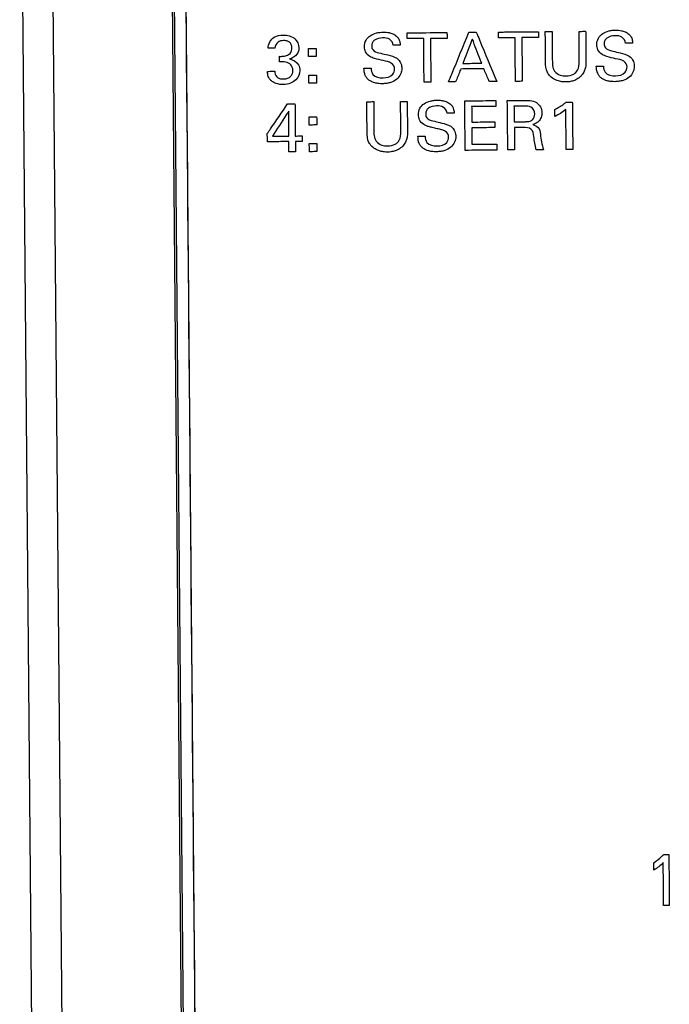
# Model space of a CAD drawing. Header units: inches. Extents: x 0 to 34, y 0 to 22.
# Tile 19 of 69: x 4.9 to 5.8, y 6.3 to 7.5. Entities that reach past the tile are written whole.
import ezdxf

# ---------------------------------------------------------------- set-up
doc = ezdxf.new("R2010")
doc.units = ezdxf.units.IN
doc.header["$LTSCALE"] = 1.87
doc.header["$MEASUREMENT"] = 0
doc.layers.get('0').update_dxf_attribs({"linetype": 'CONTINUOUS'})
doc.layers.add('DATUMCURVES', color=7, linetype='CONTINUOUS')

msp = doc.modelspace()

# ---------------------------------------------------------------- linework, layer by layer
at = {"color": 7, "linetype": 'CONTINUOUS'}
for p, q in [((4.9072, 7.9974), (4.933, 5.0395)), ((4.9472, 7.9978), (4.973, 5.0399)), ((5.1304, 5.0413), (5.1046, 7.9991)), ((5.133, 5.0413), (5.1072, 7.9992)), ((5.1222, 7.9974), (5.148, 5.0425))]:
    msp.add_line(p, q, dxfattribs=at)
at = {"layer": 'DATUMCURVES', "color": 40, "linetype": 'CONTINUOUS'}
for points, knots in [([(5.1222, 7.9974, 1.1302), (5.1235, 7.8435, 1.1302), (5.1321, 6.8586, 1.1302), (5.1407, 5.8736, 1.1302), (5.148, 5.0425, 1.1302)], [0, 0, 0, 0, 0.15625, 1, 1, 1, 1]), ([(5.2341, 7.5101, 1.1302), (5.2342, 7.5157, 1.1302), (5.24, 7.5259, 1.1302), (5.2501, 7.5273, 1.1302), (5.2541, 7.5274, 1.1302)], [0, 0, 0, 0, 0.578771, 1, 1, 1, 1]), ([(5.2541, 7.5274, 1.1302), (5.2595, 7.5274, 1.1302), (5.2702, 7.525, 1.1302), (5.2746, 7.5149, 1.1302), (5.2747, 7.5107, 1.1302)], [0, 0, 0, 0, 0.559112, 1, 1, 1, 1]), ([(5.3857, 7.4937, 1.1302), (5.3819, 7.4946, 1.1302), (5.3758, 7.4959, 1.1302), (5.3673, 7.499, 1.1302), (5.3621, 7.5047, 1.1302), (5.3605, 7.5127, 1.1302), (5.3623, 7.5209, 1.1302), (5.3686, 7.5272, 1.1302), (5.3753, 7.53, 1.1302), (5.3812, 7.5311, 1.1302), (5.3855, 7.5314, 1.1302), (5.3897, 7.5312, 1.1302), (5.3923, 7.5308, 1.1302), (5.3936, 7.5306, 1.1302)], [0, 0, 0, 0, 0.15303, 0.24435, 0.351114, 0.440398, 0.556082, 0.663273, 0.776729, 0.836221, 0.896453, 0.948229, 1, 1, 1, 1]), ([(5.3936, 7.5306, 1.1302), (5.3939, 7.5305, 1.1302), (5.396, 7.53, 1.1302), (5.3998, 7.5286, 1.1302), (5.4039, 7.5257, 1.1302), (5.4063, 7.5223, 1.1302), (5.4078, 7.5185, 1.1302), (5.4081, 7.5157, 1.1302), (5.4082, 7.514, 1.1302)], [0, 0, 0, 0, 0.041155, 0.265756, 0.499227, 0.653008, 0.786561, 1, 1, 1, 1]), ([(5.4171, 7.5303, 1.1302), (5.4198, 7.5304, 1.1302), (5.4374, 7.5305, 1.1302), (5.4549, 7.5307, 1.1302), (5.4697, 7.5308, 1.1302)], [0, 0, 0, 0, 0.15625, 1, 1, 1, 1]), ([(5.4171, 7.5227, 1.1302), (5.4171, 7.5231, 1.1302), (5.4171, 7.5256, 1.1302), (5.4171, 7.5282, 1.1302), (5.4171, 7.5303, 1.1302)], [0, 0, 0, 0, 0.15625, 1, 1, 1, 1]), ([(5.4697, 7.5308, 1.1302), (5.4697, 7.5304, 1.1302), (5.4697, 7.5278, 1.1302), (5.4698, 7.5253, 1.1302), (5.4698, 7.5231, 1.1302)], [0, 0, 0, 0, 0.15625, 1, 1, 1, 1]), ([(5.4717, 7.4656, 1.1302), (5.4731, 7.469, 1.1302), (5.4821, 7.4908, 1.1302), (5.491, 7.5127, 1.1302), (5.4986, 7.5311, 1.1302)], [0, 0, 0, 0, 0.15625, 1, 1, 1, 1]), ([(5.4986, 7.5311, 1.1302), (5.4991, 7.5311, 1.1302), (5.5023, 7.5311, 1.1302), (5.5055, 7.5311, 1.1302), (5.5083, 7.5311, 1.1302)], [0, 0, 0, 0, 0.15625, 1, 1, 1, 1]), ([(5.5083, 7.5311, 1.1302), (5.5097, 7.5278, 1.1302), (5.5186, 7.5061, 1.1302), (5.5276, 7.4845, 1.1302), (5.5352, 7.4662, 1.1302)], [0, 0, 0, 0, 0.15625, 1, 1, 1, 1]), ([(5.5374, 7.5314, 1.1302), (5.5401, 7.5314, 1.1302), (5.5577, 7.5316, 1.1302), (5.5752, 7.5317, 1.1302), (5.59, 7.5318, 1.1302)], [0, 0, 0, 0, 0.15625, 1, 1, 1, 1]), ([(5.5375, 7.5237, 1.1302), (5.5375, 7.5241, 1.1302), (5.5374, 7.5267, 1.1302), (5.5374, 7.5292, 1.1302), (5.5374, 7.5314, 1.1302)], [0, 0, 0, 0, 0.15625, 1, 1, 1, 1]), ([(5.59, 7.5318, 1.1302), (5.59, 7.5314, 1.1302), (5.5901, 7.5289, 1.1302), (5.5901, 7.5263, 1.1302), (5.5901, 7.5242, 1.1302)], [0, 0, 0, 0, 0.15625, 1, 1, 1, 1]), ([(5.5991, 7.5319, 1.1302), (5.5995, 7.5319, 1.1302), (5.6025, 7.532, 1.1302), (5.6055, 7.532, 1.1302), (5.6081, 7.532, 1.1302)], [0, 0, 0, 0, 0.15625, 1, 1, 1, 1]), ([(5.5994, 7.4922, 1.1302), (5.5994, 7.4943, 1.1302), (5.5993, 7.5075, 1.1302), (5.5992, 7.5208, 1.1302), (5.5991, 7.5319, 1.1302)], [0, 0, 0, 0, 0.15625, 1, 1, 1, 1]), ([(5.6081, 7.532, 1.1302), (5.6081, 7.5299, 1.1302), (5.6082, 7.5165, 1.1302), (5.6083, 7.503, 1.1302), (5.6084, 7.4917, 1.1302)], [0, 0, 0, 0, 0.15625, 1, 1, 1, 1]), ([(5.6435, 7.5323, 1.1302), (5.6439, 7.5323, 1.1302), (5.6468, 7.5323, 1.1302), (5.6498, 7.5324, 1.1302), (5.6522, 7.5324, 1.1302)], [0, 0, 0, 0, 0.15625, 1, 1, 1, 1]), ([(5.6438, 7.4923, 1.1302), (5.6438, 7.4944, 1.1302), (5.6437, 7.5077, 1.1302), (5.6436, 7.5211, 1.1302), (5.6435, 7.5323, 1.1302)], [0, 0, 0, 0, 0.15625, 1, 1, 1, 1]), ([(5.6522, 7.5324, 1.1302), (5.6523, 7.5303, 1.1302), (5.6524, 7.5169, 1.1302), (5.6525, 7.5035, 1.1302), (5.6526, 7.4922, 1.1302)], [0, 0, 0, 0, 0.15625, 1, 1, 1, 1]), ([(5.6916, 7.4963, 1.1302), (5.6878, 7.4972, 1.1302), (5.6818, 7.4985, 1.1302), (5.6733, 7.5016, 1.1302), (5.668, 7.5074, 1.1302), (5.6665, 7.5154, 1.1302), (5.6683, 7.5235, 1.1302), (5.6745, 7.5299, 1.1302), (5.6812, 7.5326, 1.1302), (5.6871, 7.5338, 1.1302), (5.6915, 7.5341, 1.1302), (5.6956, 7.5339, 1.1302), (5.6983, 7.5335, 1.1302), (5.6995, 7.5332, 1.1302)], [0, 0, 0, 0, 0.15303, 0.24435, 0.351114, 0.440398, 0.556082, 0.663273, 0.776729, 0.836221, 0.896453, 0.948229, 1, 1, 1, 1]), ([(5.7047, 7.5166, 1.1302), (5.7045, 7.5197, 1.1302), (5.7007, 7.5261, 1.1302), (5.6903, 7.5268, 1.1302), (5.6817, 7.5255, 1.1302), (5.6771, 7.5202, 1.1302), (5.6765, 7.5169, 1.1302), (5.6766, 7.515, 1.1302), (5.6766, 7.5146, 1.1302)], [0, 0, 0, 0, 0.234083, 0.469031, 0.746851, 0.857628, 0.971553, 1, 1, 1, 1]), ([(5.6995, 7.5332, 1.1302), (5.6999, 7.5332, 1.1302), (5.7019, 7.5327, 1.1302), (5.7057, 7.5313, 1.1302), (5.7098, 7.5284, 1.1302), (5.7122, 7.5249, 1.1302), (5.7137, 7.5212, 1.1302), (5.714, 7.5184, 1.1302), (5.7141, 7.5167, 1.1302)], [0, 0, 0, 0, 0.041154, 0.265753, 0.499222, 0.653002, 0.786556, 1, 1, 1, 1]), ([(5.2561, 7.5201, 1.1302), (5.2556, 7.5202, 1.1302), (5.2525, 7.5202, 1.1302), (5.2462, 7.5189, 1.1302), (5.2435, 7.5132, 1.1302), (5.2432, 7.5102, 1.1302)], [0, 0, 0, 0, 0.091432, 0.504471, 1, 1, 1, 1]), ([(5.249, 7.4994, 1.1302), (5.2507, 7.4993, 1.1302), (5.2543, 7.4994, 1.1302), (5.2597, 7.5006, 1.1302), (5.2637, 7.5035, 1.1302), (5.2654, 7.5071, 1.1302), (5.2657, 7.5108, 1.1302), (5.2651, 7.5148, 1.1302), (5.2625, 7.5182, 1.1302), (5.2592, 7.5197, 1.1302), (5.257, 7.52, 1.1302), (5.2561, 7.5201, 1.1302)], [0, 0, 0, 0, 0.138771, 0.287722, 0.432227, 0.509982, 0.60069, 0.722322, 0.824057, 0.927416, 1, 1, 1, 1]), ([(5.3988, 7.5139, 1.1302), (5.3986, 7.517, 1.1302), (5.3948, 7.5234, 1.1302), (5.3844, 7.5241, 1.1302), (5.3758, 7.5228, 1.1302), (5.3712, 7.5176, 1.1302), (5.3706, 7.5142, 1.1302), (5.3707, 7.5123, 1.1302), (5.3707, 7.5119, 1.1302)], [0, 0, 0, 0, 0.234077, 0.469019, 0.746848, 0.85763, 0.971554, 1, 1, 1, 1]), ([(5.3707, 7.5119, 1.1302), (5.3708, 7.511, 1.1302), (5.3713, 7.509, 1.1302), (5.3749, 7.505, 1.1302), (5.3794, 7.5042, 1.1302), (5.3825, 7.5035, 1.1302)], [0, 0, 0, 0, 0.169499, 0.388491, 1, 1, 1, 1]), ([(5.4082, 7.514, 1.1302), (5.4077, 7.514, 1.1302), (5.4046, 7.514, 1.1302), (5.4014, 7.5139, 1.1302), (5.3988, 7.5139, 1.1302)], [0, 0, 0, 0, 0.15625, 1, 1, 1, 1]), ([(5.439, 7.5229, 1.1302), (5.4378, 7.5228, 1.1302), (5.4306, 7.5228, 1.1302), (5.4233, 7.5227, 1.1302), (5.4171, 7.5227, 1.1302)], [0, 0, 0, 0, 0.15625, 1, 1, 1, 1]), ([(5.4395, 7.4653, 1.1302), (5.4395, 7.4683, 1.1302), (5.4393, 7.4875, 1.1302), (5.4391, 7.5067, 1.1302), (5.439, 7.5229, 1.1302)], [0, 0, 0, 0, 0.15625, 1, 1, 1, 1]), ([(5.4698, 7.5231, 1.1302), (5.4686, 7.5231, 1.1302), (5.4614, 7.523, 1.1302), (5.4541, 7.523, 1.1302), (5.4479, 7.5229, 1.1302)], [0, 0, 0, 0, 0.15625, 1, 1, 1, 1]), ([(5.4479, 7.5229, 1.1302), (5.4479, 7.5199, 1.1302), (5.4481, 7.5008, 1.1302), (5.4483, 7.4816, 1.1302), (5.4484, 7.4654, 1.1302)], [0, 0, 0, 0, 0.15625, 1, 1, 1, 1]), ([(5.5031, 7.5222, 1.1302), (5.5024, 7.5205, 1.1302), (5.4983, 7.5098, 1.1302), (5.4942, 7.4991, 1.1302), (5.4907, 7.4901, 1.1302)], [0, 0, 0, 0, 0.15625, 1, 1, 1, 1]), ([(5.5154, 7.4903, 1.1302), (5.5147, 7.492, 1.1302), (5.5106, 7.5026, 1.1302), (5.5065, 7.5132, 1.1302), (5.5031, 7.5222, 1.1302)], [0, 0, 0, 0, 0.15625, 1, 1, 1, 1]), ([(5.5593, 7.5239, 1.1302), (5.5582, 7.5239, 1.1302), (5.5509, 7.5238, 1.1302), (5.5436, 7.5238, 1.1302), (5.5375, 7.5237, 1.1302)], [0, 0, 0, 0, 0.15625, 1, 1, 1, 1]), ([(5.5598, 7.4664, 1.1302), (5.5598, 7.4694, 1.1302), (5.5596, 7.4886, 1.1302), (5.5595, 7.5077, 1.1302), (5.5593, 7.5239, 1.1302)], [0, 0, 0, 0, 0.15625, 1, 1, 1, 1]), ([(5.5901, 7.5242, 1.1302), (5.589, 7.5242, 1.1302), (5.5817, 7.5241, 1.1302), (5.5744, 7.524, 1.1302), (5.5683, 7.524, 1.1302)], [0, 0, 0, 0, 0.15625, 1, 1, 1, 1]), ([(5.5683, 7.524, 1.1302), (5.5683, 7.521, 1.1302), (5.5684, 7.5018, 1.1302), (5.5686, 7.4826, 1.1302), (5.5688, 7.4665, 1.1302)], [0, 0, 0, 0, 0.15625, 1, 1, 1, 1]), ([(5.6766, 7.5146, 1.1302), (5.6767, 7.5137, 1.1302), (5.6772, 7.5117, 1.1302), (5.6808, 7.5077, 1.1302), (5.6853, 7.5069, 1.1302), (5.6884, 7.5062, 1.1302)], [0, 0, 0, 0, 0.169507, 0.388494, 1, 1, 1, 1]), ([(5.7141, 7.5167, 1.1302), (5.7136, 7.5167, 1.1302), (5.7105, 7.5166, 1.1302), (5.7074, 7.5166, 1.1302), (5.7047, 7.5166, 1.1302)], [0, 0, 0, 0, 0.15625, 1, 1, 1, 1]), ([(5.2432, 7.5102, 1.1302), (5.2427, 7.5102, 1.1302), (5.2397, 7.5102, 1.1302), (5.2366, 7.5102, 1.1302), (5.2341, 7.5101, 1.1302)], [0, 0, 0, 0, 0.15625, 1, 1, 1, 1]), ([(5.249, 7.4921, 1.1302), (5.249, 7.4925, 1.1302), (5.249, 7.4949, 1.1302), (5.249, 7.4974, 1.1302), (5.249, 7.4994, 1.1302)], [0, 0, 0, 0, 0.15625, 1, 1, 1, 1]), ([(5.2747, 7.5107, 1.1302), (5.2747, 7.5077, 1.1302), (5.2728, 7.5006, 1.1302), (5.2661, 7.4967, 1.1302), (5.2624, 7.4959, 1.1302)], [0, 0, 0, 0, 0.432052, 1, 1, 1, 1]), ([(5.2873, 7.5098, 1.1302), (5.2879, 7.5098, 1.1302), (5.2912, 7.5098, 1.1302), (5.2945, 7.5099, 1.1302), (5.2974, 7.5099, 1.1302)], [0, 0, 0, 0, 0.15625, 1, 1, 1, 1]), ([(5.2874, 7.4991, 1.1302), (5.2874, 7.4997, 1.1302), (5.2874, 7.5032, 1.1302), (5.2874, 7.5068, 1.1302), (5.2873, 7.5098, 1.1302)], [0, 0, 0, 0, 0.15625, 1, 1, 1, 1]), ([(5.2974, 7.4992, 1.1302), (5.2969, 7.4992, 1.1302), (5.2936, 7.4992, 1.1302), (5.2902, 7.4992, 1.1302), (5.2874, 7.4991, 1.1302)], [0, 0, 0, 0, 0.15625, 1, 1, 1, 1]), ([(5.2974, 7.5099, 1.1302), (5.2974, 7.5093, 1.1302), (5.2974, 7.5058, 1.1302), (5.2974, 7.5022, 1.1302), (5.2974, 7.4992, 1.1302)], [0, 0, 0, 0, 0.15625, 1, 1, 1, 1]), ([(5.3825, 7.5035, 1.1302), (5.3856, 7.5027, 1.1302), (5.3927, 7.501, 1.1302), (5.4, 7.4991, 1.1302), (5.4036, 7.4968, 1.1302)], [0, 0, 0, 0, 0.433504, 1, 1, 1, 1]), ([(5.7095, 7.4995, 1.1302), (5.712, 7.4979, 1.1302), (5.7148, 7.4944, 1.1302), (5.716, 7.4895, 1.1302), (5.7162, 7.486, 1.1302), (5.7159, 7.4824, 1.1302), (5.7142, 7.4771, 1.1302), (5.7098, 7.4713, 1.1302), (5.7029, 7.4678, 1.1302), (5.6963, 7.4663, 1.1302), (5.691, 7.4659, 1.1302), (5.6856, 7.4661, 1.1302), (5.6799, 7.467, 1.1302), (5.6756, 7.4688, 1.1302), (5.6736, 7.4702, 1.1302)], [0, 0, 0, 0, 0.12833, 0.178928, 0.216725, 0.27749, 0.336012, 0.453047, 0.584697, 0.661039, 0.746347, 0.81181, 0.892672, 1, 1, 1, 1]), ([(5.6884, 7.5062, 1.1302), (5.6915, 7.5054, 1.1302), (5.6986, 7.5036, 1.1302), (5.706, 7.5018, 1.1302), (5.7095, 7.4995, 1.1302)], [0, 0, 0, 0, 0.433529, 1, 1, 1, 1]), ([(5.2668, 7.4808, 1.1302), (5.2668, 7.4836, 1.1302), (5.265, 7.4889, 1.1302), (5.2586, 7.4919, 1.1302), (5.2534, 7.4923, 1.1302), (5.2505, 7.4922, 1.1302), (5.249, 7.4921, 1.1302)], [0, 0, 0, 0, 0.338878, 0.636169, 0.820171, 1, 1, 1, 1]), ([(5.2624, 7.4959, 1.1302), (5.267, 7.4952, 1.1302), (5.2744, 7.4907, 1.1302), (5.2758, 7.4833, 1.1302), (5.2759, 7.4808, 1.1302)], [0, 0, 0, 0, 0.651122, 1, 1, 1, 1]), ([(5.4036, 7.4968, 1.1302), (5.406, 7.4952, 1.1302), (5.4089, 7.4917, 1.1302), (5.41, 7.4868, 1.1302), (5.4103, 7.4833, 1.1302), (5.4099, 7.4797, 1.1302), (5.4083, 7.4744, 1.1302), (5.4038, 7.4686, 1.1302), (5.397, 7.4651, 1.1302), (5.3903, 7.4636, 1.1302), (5.3851, 7.4632, 1.1302), (5.3797, 7.4635, 1.1302), (5.374, 7.4644, 1.1302), (5.3697, 7.4661, 1.1302), (5.3676, 7.4675, 1.1302)], [0, 0, 0, 0, 0.128329, 0.178926, 0.216723, 0.277487, 0.336002, 0.453007, 0.584648, 0.661016, 0.74638, 0.811822, 0.892636, 1, 1, 1, 1]), ([(5.4008, 7.4828, 1.1302), (5.4008, 7.4856, 1.1302), (5.3965, 7.4923, 1.1302), (5.3894, 7.4928, 1.1302), (5.3857, 7.4937, 1.1302)], [0, 0, 0, 0, 0.423638, 1, 1, 1, 1]), ([(5.4907, 7.4901, 1.1302), (5.492, 7.4901, 1.1302), (5.5002, 7.4902, 1.1302), (5.5084, 7.4902, 1.1302), (5.5154, 7.4903, 1.1302)], [0, 0, 0, 0, 0.15625, 1, 1, 1, 1]), ([(5.6033, 7.4758, 1.1302), (5.6028, 7.4766, 1.1302), (5.5998, 7.4814, 1.1302), (5.5994, 7.4875, 1.1302), (5.5994, 7.4922, 1.1302)], [0, 0, 0, 0, 0.164849, 1, 1, 1, 1]), ([(5.6526, 7.4922, 1.1302), (5.6526, 7.4897, 1.1302), (5.6524, 7.4854, 1.1302), (5.6505, 7.4795, 1.1302), (5.6474, 7.4743, 1.1302), (5.6425, 7.4698, 1.1302), (5.6366, 7.4671, 1.1302), (5.6312, 7.4659, 1.1302), (5.6271, 7.4656, 1.1302), (5.6238, 7.4657, 1.1302), (5.6199, 7.4661, 1.1302), (5.6123, 7.4678, 1.1302), (5.6061, 7.4719, 1.1302), (5.6033, 7.4758, 1.1302)], [0, 0, 0, 0, 0.111384, 0.186003, 0.271352, 0.376663, 0.471199, 0.554086, 0.618338, 0.655084, 0.696904, 0.790793, 1, 1, 1, 1]), ([(5.6084, 7.4917, 1.1302), (5.6085, 7.4901, 1.1302), (5.6086, 7.4861, 1.1302), (5.6099, 7.482, 1.1302), (5.6114, 7.4799, 1.1302)], [0, 0, 0, 0, 0.36919, 1, 1, 1, 1]), ([(5.6114, 7.4799, 1.1302), (5.6132, 7.4776, 1.1302), (5.6182, 7.4742, 1.1302), (5.6272, 7.4733, 1.1302), (5.6361, 7.4746, 1.1302), (5.6433, 7.4819, 1.1302), (5.6439, 7.4886, 1.1302), (5.6438, 7.4923, 1.1302)], [0, 0, 0, 0, 0.196095, 0.364434, 0.592268, 0.754431, 1, 1, 1, 1]), ([(5.6663, 7.4864, 1.1302), (5.6668, 7.4864, 1.1302), (5.67, 7.4864, 1.1302), (5.6731, 7.4864, 1.1302), (5.6757, 7.4865, 1.1302)], [0, 0, 0, 0, 0.15625, 1, 1, 1, 1]), ([(5.6703, 7.4732, 1.1302), (5.6694, 7.4743, 1.1302), (5.6669, 7.4783, 1.1302), (5.6664, 7.4831, 1.1302), (5.6663, 7.4864, 1.1302)], [0, 0, 0, 0, 0.303719, 1, 1, 1, 1]), ([(5.6757, 7.4865, 1.1302), (5.6759, 7.4836, 1.1302), (5.6774, 7.4753, 1.1302), (5.6868, 7.4736, 1.1302), (5.6916, 7.4737, 1.1302)], [0, 0, 0, 0, 0.373103, 1, 1, 1, 1]), ([(5.7067, 7.4855, 1.1302), (5.7067, 7.4883, 1.1302), (5.7024, 7.495, 1.1302), (5.6954, 7.4955, 1.1302), (5.6916, 7.4963, 1.1302)], [0, 0, 0, 0, 0.423638, 1, 1, 1, 1]), ([(5.6916, 7.4737, 1.1302), (5.6961, 7.4737, 1.1302), (5.7042, 7.4756, 1.1302), (5.7067, 7.483, 1.1302), (5.7067, 7.4855, 1.1302)], [0, 0, 0, 0, 0.643254, 1, 1, 1, 1]), ([(5.2759, 7.4808, 1.1302), (5.2759, 7.4763, 1.1302), (5.2726, 7.4688, 1.1302), (5.2635, 7.4632, 1.1302), (5.2543, 7.4617, 1.1302), (5.2463, 7.4628, 1.1302), (5.2405, 7.4654, 1.1302), (5.2364, 7.4689, 1.1302), (5.2337, 7.4739, 1.1302), (5.2334, 7.4779, 1.1302), (5.2333, 7.4796, 1.1302)], [0, 0, 0, 0, 0.219347, 0.348435, 0.504132, 0.660288, 0.734955, 0.808005, 0.918118, 1, 1, 1, 1]), ([(5.2333, 7.4796, 1.1302), (5.2338, 7.4796, 1.1302), (5.237, 7.4797, 1.1302), (5.2402, 7.4797, 1.1302), (5.2429, 7.4797, 1.1302)], [0, 0, 0, 0, 0.15625, 1, 1, 1, 1]), ([(5.2429, 7.4797, 1.1302), (5.2429, 7.4771, 1.1302), (5.2444, 7.4727, 1.1302), (5.2496, 7.4699, 1.1302), (5.2547, 7.4694, 1.1302), (5.2599, 7.4701, 1.1302), (5.2641, 7.4728, 1.1302), (5.2664, 7.4766, 1.1302), (5.2668, 7.4794, 1.1302), (5.2668, 7.4808, 1.1302)], [0, 0, 0, 0, 0.219634, 0.336273, 0.478686, 0.638538, 0.767623, 0.884902, 1, 1, 1, 1]), ([(5.2876, 7.4747, 1.1302), (5.2882, 7.4747, 1.1302), (5.2915, 7.4747, 1.1302), (5.2948, 7.4747, 1.1302), (5.2977, 7.4748, 1.1302)], [0, 0, 0, 0, 0.15625, 1, 1, 1, 1]), ([(5.2877, 7.464, 1.1302), (5.2877, 7.4646, 1.1302), (5.2877, 7.4681, 1.1302), (5.2877, 7.4717, 1.1302), (5.2876, 7.4747, 1.1302)], [0, 0, 0, 0, 0.15625, 1, 1, 1, 1]), ([(5.2977, 7.4748, 1.1302), (5.2977, 7.4742, 1.1302), (5.2977, 7.4707, 1.1302), (5.2977, 7.4671, 1.1302), (5.2978, 7.4641, 1.1302)], [0, 0, 0, 0, 0.15625, 1, 1, 1, 1]), ([(5.3604, 7.4837, 1.1302), (5.3609, 7.4837, 1.1302), (5.364, 7.4837, 1.1302), (5.3672, 7.4838, 1.1302), (5.3698, 7.4838, 1.1302)], [0, 0, 0, 0, 0.15625, 1, 1, 1, 1]), ([(5.3643, 7.4706, 1.1302), (5.3635, 7.4717, 1.1302), (5.361, 7.4757, 1.1302), (5.3605, 7.4805, 1.1302), (5.3604, 7.4837, 1.1302)], [0, 0, 0, 0, 0.303708, 1, 1, 1, 1]), ([(5.3698, 7.4838, 1.1302), (5.3699, 7.481, 1.1302), (5.3715, 7.4726, 1.1302), (5.3809, 7.471, 1.1302), (5.3856, 7.471, 1.1302)], [0, 0, 0, 0, 0.373103, 1, 1, 1, 1]), ([(5.3856, 7.471, 1.1302), (5.3901, 7.4711, 1.1302), (5.3983, 7.4729, 1.1302), (5.4008, 7.4803, 1.1302), (5.4008, 7.4828, 1.1302)], [0, 0, 0, 0, 0.643254, 1, 1, 1, 1]), ([(5.4879, 7.4827, 1.1302), (5.4875, 7.4819, 1.1302), (5.4853, 7.4762, 1.1302), (5.483, 7.4705, 1.1302), (5.481, 7.4657, 1.1302)], [0, 0, 0, 0, 0.15625, 1, 1, 1, 1]), ([(5.5182, 7.483, 1.1302), (5.5166, 7.483, 1.1302), (5.5065, 7.4829, 1.1302), (5.4964, 7.4828, 1.1302), (5.4879, 7.4827, 1.1302)], [0, 0, 0, 0, 0.15625, 1, 1, 1, 1]), ([(5.5253, 7.4661, 1.1302), (5.525, 7.467, 1.1302), (5.5226, 7.4726, 1.1302), (5.5202, 7.4783, 1.1302), (5.5182, 7.483, 1.1302)], [0, 0, 0, 0, 0.15625, 1, 1, 1, 1]), ([(5.2978, 7.4641, 1.1302), (5.2972, 7.4641, 1.1302), (5.2939, 7.4641, 1.1302), (5.2906, 7.464, 1.1302), (5.2877, 7.464, 1.1302)], [0, 0, 0, 0, 0.15625, 1, 1, 1, 1]), ([(5.4484, 7.4654, 1.1302), (5.448, 7.4654, 1.1302), (5.445, 7.4654, 1.1302), (5.442, 7.4654, 1.1302), (5.4395, 7.4653, 1.1302)], [0, 0, 0, 0, 0.15625, 1, 1, 1, 1]), ([(5.481, 7.4657, 1.1302), (5.4805, 7.4657, 1.1302), (5.4774, 7.4657, 1.1302), (5.4743, 7.4657, 1.1302), (5.4717, 7.4656, 1.1302)], [0, 0, 0, 0, 0.15625, 1, 1, 1, 1]), ([(5.5352, 7.4662, 1.1302), (5.5347, 7.4662, 1.1302), (5.5314, 7.4661, 1.1302), (5.5281, 7.4661, 1.1302), (5.5253, 7.4661, 1.1302)], [0, 0, 0, 0, 0.15625, 1, 1, 1, 1]), ([(5.5688, 7.4665, 1.1302), (5.5683, 7.4665, 1.1302), (5.5653, 7.4664, 1.1302), (5.5623, 7.4664, 1.1302), (5.5598, 7.4664, 1.1302)], [0, 0, 0, 0, 0.15625, 1, 1, 1, 1]), ([(5.2331, 7.3976, 1.1302), (5.2345, 7.3996, 1.1302), (5.2435, 7.4127, 1.1302), (5.2524, 7.4258, 1.1302), (5.2599, 7.4368, 1.1302)], [0, 0, 0, 0, 0.15625, 1, 1, 1, 1]), ([(5.2599, 7.4368, 1.1302), (5.2604, 7.4368, 1.1302), (5.2637, 7.4368, 1.1302), (5.2669, 7.4368, 1.1302), (5.2696, 7.4369, 1.1302)], [0, 0, 0, 0, 0.15625, 1, 1, 1, 1]), ([(5.2696, 7.4369, 1.1302), (5.2697, 7.4347, 1.1302), (5.2698, 7.4205, 1.1302), (5.2699, 7.4064, 1.1302), (5.27, 7.3944, 1.1302)], [0, 0, 0, 0, 0.15625, 1, 1, 1, 1]), ([(5.3641, 7.4396, 1.1302), (5.3646, 7.4396, 1.1302), (5.3676, 7.4396, 1.1302), (5.3706, 7.4397, 1.1302), (5.3732, 7.4397, 1.1302)], [0, 0, 0, 0, 0.15625, 1, 1, 1, 1]), ([(5.3645, 7.3999, 1.1302), (5.3645, 7.4019, 1.1302), (5.3644, 7.4152, 1.1302), (5.3642, 7.4284, 1.1302), (5.3641, 7.4396, 1.1302)], [0, 0, 0, 0, 0.15625, 1, 1, 1, 1]), ([(5.3732, 7.4397, 1.1302), (5.3732, 7.4376, 1.1302), (5.3733, 7.4241, 1.1302), (5.3734, 7.4107, 1.1302), (5.3735, 7.3993, 1.1302)], [0, 0, 0, 0, 0.15625, 1, 1, 1, 1]), ([(5.4086, 7.44, 1.1302), (5.409, 7.44, 1.1302), (5.4119, 7.44, 1.1302), (5.4149, 7.44, 1.1302), (5.4173, 7.4401, 1.1302)], [0, 0, 0, 0, 0.15625, 1, 1, 1, 1]), ([(5.4089, 7.4, 1.1302), (5.4089, 7.4021, 1.1302), (5.4088, 7.4154, 1.1302), (5.4087, 7.4287, 1.1302), (5.4086, 7.44, 1.1302)], [0, 0, 0, 0, 0.15625, 1, 1, 1, 1]), ([(5.4173, 7.4401, 1.1302), (5.4173, 7.438, 1.1302), (5.4174, 7.4246, 1.1302), (5.4176, 7.4112, 1.1302), (5.4177, 7.3999, 1.1302)], [0, 0, 0, 0, 0.15625, 1, 1, 1, 1]), ([(5.4718, 7.3931, 1.1302), (5.4718, 7.396, 1.1302), (5.469, 7.4007, 1.1302), (5.4625, 7.4026, 1.1302), (5.4566, 7.4041, 1.1302), (5.4508, 7.4054, 1.1302), (5.4457, 7.4067, 1.1302), (5.4419, 7.408, 1.1302), (5.4375, 7.4103, 1.1302), (5.4331, 7.415, 1.1302), (5.4315, 7.4231, 1.1302), (5.4333, 7.4312, 1.1302), (5.4396, 7.4376, 1.1302), (5.4463, 7.4403, 1.1302), (5.4522, 7.4414, 1.1302), (5.4565, 7.4417, 1.1302), (5.461, 7.4416, 1.1302), (5.464, 7.4411, 1.1302), (5.4656, 7.4407, 1.1302)], [0, 0, 0, 0, 0.086713, 0.139246, 0.205028, 0.273614, 0.325105, 0.3644, 0.396853, 0.480708, 0.55077, 0.641548, 0.72568, 0.81471, 0.861372, 0.908593, 0.94922, 1, 1, 1, 1]), ([(5.4698, 7.4243, 1.1302), (5.4696, 7.4273, 1.1302), (5.4658, 7.4337, 1.1302), (5.4554, 7.4344, 1.1302), (5.4468, 7.4331, 1.1302), (5.4422, 7.4279, 1.1302), (5.4416, 7.4245, 1.1302), (5.4417, 7.4226, 1.1302), (5.4417, 7.4222, 1.1302)], [0, 0, 0, 0, 0.234028, 0.469201, 0.74693, 0.857671, 0.97156, 1, 1, 1, 1]), ([(5.4656, 7.4407, 1.1302), (5.4673, 7.4402, 1.1302), (5.4708, 7.439, 1.1302), (5.4749, 7.4361, 1.1302), (5.4773, 7.4326, 1.1302), (5.4788, 7.4288, 1.1302), (5.4791, 7.426, 1.1302), (5.4792, 7.4243, 1.1302)], [0, 0, 0, 0, 0.234236, 0.477732, 0.638127, 0.777446, 1, 1, 1, 1]), ([(5.4931, 7.4407, 1.1302), (5.4952, 7.4407, 1.1302), (5.5088, 7.4409, 1.1302), (5.5225, 7.441, 1.1302), (5.534, 7.4411, 1.1302)], [0, 0, 0, 0, 0.15625, 1, 1, 1, 1]), ([(5.4936, 7.3755, 1.1302), (5.4936, 7.3789, 1.1302), (5.4934, 7.4007, 1.1302), (5.4932, 7.4224, 1.1302), (5.4931, 7.4407, 1.1302)], [0, 0, 0, 0, 0.15625, 1, 1, 1, 1]), ([(5.534, 7.4411, 1.1302), (5.534, 7.4407, 1.1302), (5.534, 7.4381, 1.1302), (5.534, 7.4356, 1.1302), (5.534, 7.4334, 1.1302)], [0, 0, 0, 0, 0.15625, 1, 1, 1, 1]), ([(5.5491, 7.4412, 1.1302), (5.5503, 7.4412, 1.1302), (5.5581, 7.4413, 1.1302), (5.5659, 7.4414, 1.1302), (5.5724, 7.4414, 1.1302)], [0, 0, 0, 0, 0.15625, 1, 1, 1, 1]), ([(5.5497, 7.376, 1.1302), (5.5497, 7.3794, 1.1302), (5.5495, 7.4012, 1.1302), (5.5493, 7.4229, 1.1302), (5.5491, 7.4412, 1.1302)], [0, 0, 0, 0, 0.15625, 1, 1, 1, 1]), ([(5.5722, 7.4338, 1.1302), (5.5715, 7.4338, 1.1302), (5.5667, 7.4338, 1.1302), (5.562, 7.4337, 1.1302), (5.5579, 7.4337, 1.1302)], [0, 0, 0, 0, 0.15625, 1, 1, 1, 1]), ([(5.5579, 7.4337, 1.1302), (5.558, 7.4326, 1.1302), (5.558, 7.4258, 1.1302), (5.5581, 7.419, 1.1302), (5.5581, 7.4132, 1.1302)], [0, 0, 0, 0, 0.15625, 1, 1, 1, 1]), ([(5.5853, 7.4234, 1.1302), (5.5853, 7.4269, 1.1302), (5.5816, 7.4339, 1.1302), (5.5749, 7.4338, 1.1302), (5.5722, 7.4338, 1.1302)], [0, 0, 0, 0, 0.570433, 1, 1, 1, 1]), ([(5.5724, 7.4414, 1.1302), (5.5747, 7.4414, 1.1302), (5.5799, 7.4413, 1.1302), (5.5901, 7.4387, 1.1302), (5.5958, 7.4281, 1.1302), (5.594, 7.4188, 1.1302), (5.5908, 7.4137, 1.1302), (5.5866, 7.4107, 1.1302), (5.5838, 7.4097, 1.1302), (5.5826, 7.4094, 1.1302)], [0, 0, 0, 0, 0.133608, 0.296308, 0.586428, 0.7119, 0.829997, 0.927785, 1, 1, 1, 1]), ([(5.6116, 7.4292, 1.1302), (5.6158, 7.4314, 1.1302), (5.621, 7.4346, 1.1302), (5.6257, 7.4383, 1.1302), (5.6267, 7.4392, 1.1302)], [0, 0, 0, 0, 0.787924, 1, 1, 1, 1]), ([(5.6267, 7.4392, 1.1302), (5.6271, 7.4392, 1.1302), (5.6298, 7.4392, 1.1302), (5.6325, 7.4392, 1.1302), (5.6347, 7.4392, 1.1302)], [0, 0, 0, 0, 0.15625, 1, 1, 1, 1]), ([(5.6347, 7.4392, 1.1302), (5.6348, 7.436, 1.1302), (5.6349, 7.4152, 1.1302), (5.6351, 7.3943, 1.1302), (5.6353, 7.3768, 1.1302)], [0, 0, 0, 0, 0.15625, 1, 1, 1, 1]), ([(5.2613, 7.4273, 1.1302), (5.2602, 7.4256, 1.1302), (5.2531, 7.4145, 1.1302), (5.246, 7.4035, 1.1302), (5.24, 7.3942, 1.1302)], [0, 0, 0, 0, 0.15625, 1, 1, 1, 1]), ([(5.2616, 7.3944, 1.1302), (5.2616, 7.3961, 1.1302), (5.2615, 7.4071, 1.1302), (5.2614, 7.4181, 1.1302), (5.2613, 7.4273, 1.1302)], [0, 0, 0, 0, 0.15625, 1, 1, 1, 1]), ([(5.4417, 7.4222, 1.1302), (5.4418, 7.4214, 1.1302), (5.4423, 7.4194, 1.1302), (5.4459, 7.4154, 1.1302), (5.4504, 7.4145, 1.1302), (5.4535, 7.4138, 1.1302)], [0, 0, 0, 0, 0.169552, 0.388709, 1, 1, 1, 1]), ([(5.4792, 7.4243, 1.1302), (5.4787, 7.4243, 1.1302), (5.4756, 7.4243, 1.1302), (5.4725, 7.4243, 1.1302), (5.4698, 7.4243, 1.1302)], [0, 0, 0, 0, 0.15625, 1, 1, 1, 1]), ([(5.534, 7.4334, 1.1302), (5.5324, 7.4334, 1.1302), (5.5217, 7.4333, 1.1302), (5.5111, 7.4332, 1.1302), (5.5021, 7.4331, 1.1302)], [0, 0, 0, 0, 0.15625, 1, 1, 1, 1]), ([(5.5021, 7.4331, 1.1302), (5.5022, 7.4321, 1.1302), (5.5022, 7.4253, 1.1302), (5.5023, 7.4185, 1.1302), (5.5023, 7.4128, 1.1302)], [0, 0, 0, 0, 0.15625, 1, 1, 1, 1]), ([(5.581, 7.4148, 1.1302), (5.5814, 7.4151, 1.1302), (5.584, 7.417, 1.1302), (5.5853, 7.4206, 1.1302), (5.5853, 7.4234, 1.1302)], [0, 0, 0, 0, 0.153728, 1, 1, 1, 1]), ([(5.6117, 7.4202, 1.1302), (5.6117, 7.4206, 1.1302), (5.6117, 7.4237, 1.1302), (5.6116, 7.4267, 1.1302), (5.6116, 7.4292, 1.1302)], [0, 0, 0, 0, 0.15625, 1, 1, 1, 1]), ([(5.6266, 7.3767, 1.1302), (5.6266, 7.3794, 1.1302), (5.6264, 7.397, 1.1302), (5.6263, 7.4145, 1.1302), (5.6261, 7.4293, 1.1302)], [0, 0, 0, 0, 0.15625, 1, 1, 1, 1]), ([(5.2881, 7.4195, 1.1302), (5.2886, 7.4195, 1.1302), (5.292, 7.4195, 1.1302), (5.2953, 7.4196, 1.1302), (5.2981, 7.4196, 1.1302)], [0, 0, 0, 0, 0.15625, 1, 1, 1, 1]), ([(5.2882, 7.4089, 1.1302), (5.2882, 7.4094, 1.1302), (5.2882, 7.413, 1.1302), (5.2881, 7.4165, 1.1302), (5.2881, 7.4195, 1.1302)], [0, 0, 0, 0, 0.15625, 1, 1, 1, 1]), ([(5.2982, 7.409, 1.1302), (5.2977, 7.409, 1.1302), (5.2944, 7.4089, 1.1302), (5.291, 7.4089, 1.1302), (5.2882, 7.4089, 1.1302)], [0, 0, 0, 0, 0.15625, 1, 1, 1, 1]), ([(5.2981, 7.4196, 1.1302), (5.2981, 7.419, 1.1302), (5.2982, 7.4155, 1.1302), (5.2982, 7.412, 1.1302), (5.2982, 7.409, 1.1302)], [0, 0, 0, 0, 0.15625, 1, 1, 1, 1]), ([(5.4535, 7.4138, 1.1302), (5.4566, 7.4131, 1.1302), (5.4637, 7.4113, 1.1302), (5.4711, 7.4094, 1.1302), (5.4746, 7.4072, 1.1302)], [0, 0, 0, 0, 0.433588, 1, 1, 1, 1]), ([(5.5023, 7.4128, 1.1302), (5.5039, 7.4128, 1.1302), (5.514, 7.4129, 1.1302), (5.5241, 7.413, 1.1302), (5.5327, 7.4131, 1.1302)], [0, 0, 0, 0, 0.15625, 1, 1, 1, 1]), ([(5.5327, 7.4131, 1.1302), (5.5327, 7.4127, 1.1302), (5.5327, 7.4102, 1.1302), (5.5327, 7.4076, 1.1302), (5.5327, 7.4055, 1.1302)], [0, 0, 0, 0, 0.15625, 1, 1, 1, 1]), ([(5.5581, 7.4132, 1.1302), (5.5589, 7.4132, 1.1302), (5.5636, 7.4133, 1.1302), (5.5684, 7.4133, 1.1302), (5.5724, 7.4133, 1.1302)], [0, 0, 0, 0, 0.15625, 1, 1, 1, 1]), ([(5.5724, 7.4133, 1.1302), (5.5729, 7.4133, 1.1302), (5.5757, 7.4134, 1.1302), (5.5789, 7.4136, 1.1302), (5.581, 7.4148, 1.1302)], [0, 0, 0, 0, 0.162296, 1, 1, 1, 1]), ([(5.5826, 7.4094, 1.1302), (5.5852, 7.4087, 1.1302), (5.591, 7.4062, 1.1302), (5.5923, 7.3999, 1.1302), (5.5927, 7.3969, 1.1302)], [0, 0, 0, 0, 0.463603, 1, 1, 1, 1]), ([(5.2332, 7.3868, 1.1302), (5.2332, 7.3874, 1.1302), (5.2332, 7.3909, 1.1302), (5.2332, 7.3945, 1.1302), (5.2331, 7.3976, 1.1302)], [0, 0, 0, 0, 0.15625, 1, 1, 1, 1]), ([(5.3684, 7.3835, 1.1302), (5.3679, 7.3842, 1.1302), (5.3649, 7.3891, 1.1302), (5.3645, 7.3951, 1.1302), (5.3645, 7.3999, 1.1302)], [0, 0, 0, 0, 0.164798, 1, 1, 1, 1]), ([(5.4177, 7.3999, 1.1302), (5.4177, 7.3974, 1.1302), (5.4175, 7.3931, 1.1302), (5.4156, 7.3872, 1.1302), (5.4125, 7.382, 1.1302), (5.4076, 7.3775, 1.1302), (5.4017, 7.3748, 1.1302), (5.3963, 7.3735, 1.1302), (5.3922, 7.3732, 1.1302), (5.3889, 7.3733, 1.1302), (5.385, 7.3737, 1.1302), (5.3774, 7.3755, 1.1302), (5.3712, 7.3796, 1.1302), (5.3684, 7.3835, 1.1302)], [0, 0, 0, 0, 0.111361, 0.185948, 0.27127, 0.376631, 0.471146, 0.553977, 0.618191, 0.654994, 0.696856, 0.790793, 1, 1, 1, 1]), ([(5.3735, 7.3993, 1.1302), (5.3735, 7.3978, 1.1302), (5.3737, 7.3938, 1.1302), (5.375, 7.3897, 1.1302), (5.3765, 7.3876, 1.1302)], [0, 0, 0, 0, 0.369216, 1, 1, 1, 1]), ([(5.3765, 7.3876, 1.1302), (5.3783, 7.3852, 1.1302), (5.3833, 7.3819, 1.1302), (5.3923, 7.381, 1.1302), (5.4012, 7.3823, 1.1302), (5.4084, 7.3896, 1.1302), (5.4089, 7.3962, 1.1302), (5.4089, 7.4, 1.1302)], [0, 0, 0, 0, 0.196078, 0.364619, 0.592387, 0.754503, 1, 1, 1, 1]), ([(5.4746, 7.4072, 1.1302), (5.4771, 7.4055, 1.1302), (5.4799, 7.402, 1.1302), (5.481, 7.3971, 1.1302), (5.4813, 7.3937, 1.1302), (5.481, 7.39, 1.1302), (5.4793, 7.3848, 1.1302), (5.4749, 7.3789, 1.1302), (5.468, 7.3754, 1.1302), (5.4613, 7.374, 1.1302), (5.4561, 7.3736, 1.1302), (5.4507, 7.3738, 1.1302), (5.445, 7.3747, 1.1302), (5.4407, 7.3765, 1.1302), (5.4386, 7.3779, 1.1302)], [0, 0, 0, 0, 0.128354, 0.178956, 0.216747, 0.277499, 0.33601, 0.453032, 0.584707, 0.661081, 0.746436, 0.811856, 0.892655, 1, 1, 1, 1]), ([(5.5327, 7.4055, 1.1302), (5.5312, 7.4055, 1.1302), (5.521, 7.4054, 1.1302), (5.5109, 7.4053, 1.1302), (5.5024, 7.4052, 1.1302)], [0, 0, 0, 0, 0.15625, 1, 1, 1, 1]), ([(5.5024, 7.4052, 1.1302), (5.5024, 7.4041, 1.1302), (5.5025, 7.3969, 1.1302), (5.5025, 7.3897, 1.1302), (5.5026, 7.3836, 1.1302)], [0, 0, 0, 0, 0.15625, 1, 1, 1, 1]), ([(5.5697, 7.4056, 1.1302), (5.5692, 7.4056, 1.1302), (5.5654, 7.4056, 1.1302), (5.5616, 7.4056, 1.1302), (5.5584, 7.4055, 1.1302)], [0, 0, 0, 0, 0.15625, 1, 1, 1, 1]), ([(5.5584, 7.4055, 1.1302), (5.5584, 7.404, 1.1302), (5.5585, 7.3942, 1.1302), (5.5586, 7.3844, 1.1302), (5.5586, 7.3761, 1.1302)], [0, 0, 0, 0, 0.15625, 1, 1, 1, 1]), ([(5.5841, 7.3936, 1.1302), (5.5837, 7.397, 1.1302), (5.5822, 7.4054, 1.1302), (5.5734, 7.4057, 1.1302), (5.5697, 7.4056, 1.1302)], [0, 0, 0, 0, 0.479638, 1, 1, 1, 1]), ([(5.2614, 7.3871, 1.1302), (5.2599, 7.387, 1.1302), (5.2506, 7.387, 1.1302), (5.2412, 7.3869, 1.1302), (5.2332, 7.3868, 1.1302)], [0, 0, 0, 0, 0.15625, 1, 1, 1, 1]), ([(5.24, 7.3942, 1.1302), (5.2412, 7.3942, 1.1302), (5.2484, 7.3943, 1.1302), (5.2556, 7.3943, 1.1302), (5.2616, 7.3944, 1.1302)], [0, 0, 0, 0, 0.15625, 1, 1, 1, 1]), ([(5.2615, 7.3735, 1.1302), (5.2615, 7.3742, 1.1302), (5.2615, 7.3787, 1.1302), (5.2614, 7.3832, 1.1302), (5.2614, 7.3871, 1.1302)], [0, 0, 0, 0, 0.15625, 1, 1, 1, 1]), ([(5.27, 7.3944, 1.1302), (5.2705, 7.3944, 1.1302), (5.2735, 7.3945, 1.1302), (5.2766, 7.3945, 1.1302), (5.2791, 7.3945, 1.1302)], [0, 0, 0, 0, 0.15625, 1, 1, 1, 1]), ([(5.2792, 7.3872, 1.1302), (5.2787, 7.3872, 1.1302), (5.2757, 7.3872, 1.1302), (5.2726, 7.3872, 1.1302), (5.2701, 7.3871, 1.1302)], [0, 0, 0, 0, 0.15625, 1, 1, 1, 1]), ([(5.2701, 7.3871, 1.1302), (5.2701, 7.3864, 1.1302), (5.2701, 7.3819, 1.1302), (5.2702, 7.3774, 1.1302), (5.2702, 7.3736, 1.1302)], [0, 0, 0, 0, 0.15625, 1, 1, 1, 1]), ([(5.2791, 7.3945, 1.1302), (5.2791, 7.3941, 1.1302), (5.2792, 7.3917, 1.1302), (5.2792, 7.3893, 1.1302), (5.2792, 7.3872, 1.1302)], [0, 0, 0, 0, 0.15625, 1, 1, 1, 1]), ([(5.2884, 7.3844, 1.1302), (5.2889, 7.3844, 1.1302), (5.2923, 7.3844, 1.1302), (5.2956, 7.3845, 1.1302), (5.2984, 7.3845, 1.1302)], [0, 0, 0, 0, 0.15625, 1, 1, 1, 1]), ([(5.2885, 7.3737, 1.1302), (5.2885, 7.3743, 1.1302), (5.2885, 7.3779, 1.1302), (5.2885, 7.3814, 1.1302), (5.2884, 7.3844, 1.1302)], [0, 0, 0, 0, 0.15625, 1, 1, 1, 1]), ([(5.2984, 7.3845, 1.1302), (5.2985, 7.3839, 1.1302), (5.2985, 7.3804, 1.1302), (5.2985, 7.3768, 1.1302), (5.2985, 7.3738, 1.1302)], [0, 0, 0, 0, 0.15625, 1, 1, 1, 1]), ([(5.4314, 7.394, 1.1302), (5.4319, 7.3941, 1.1302), (5.4351, 7.3941, 1.1302), (5.4382, 7.3941, 1.1302), (5.4408, 7.3941, 1.1302)], [0, 0, 0, 0, 0.15625, 1, 1, 1, 1]), ([(5.4353, 7.3809, 1.1302), (5.4345, 7.382, 1.1302), (5.432, 7.386, 1.1302), (5.4315, 7.3908, 1.1302), (5.4314, 7.394, 1.1302)], [0, 0, 0, 0, 0.303536, 1, 1, 1, 1]), ([(5.4408, 7.3941, 1.1302), (5.441, 7.3913, 1.1302), (5.4425, 7.3829, 1.1302), (5.4519, 7.3813, 1.1302), (5.4566, 7.3814, 1.1302)], [0, 0, 0, 0, 0.373109, 1, 1, 1, 1]), ([(5.4566, 7.3814, 1.1302), (5.4612, 7.3814, 1.1302), (5.4693, 7.3832, 1.1302), (5.4718, 7.3906, 1.1302), (5.4718, 7.3931, 1.1302)], [0, 0, 0, 0, 0.643395, 1, 1, 1, 1]), ([(5.5026, 7.3836, 1.1302), (5.5043, 7.3836, 1.1302), (5.5151, 7.3837, 1.1302), (5.526, 7.3838, 1.1302), (5.5352, 7.3838, 1.1302)], [0, 0, 0, 0, 0.15625, 1, 1, 1, 1]), ([(5.5352, 7.3838, 1.1302), (5.5352, 7.3834, 1.1302), (5.5352, 7.3808, 1.1302), (5.5352, 7.3781, 1.1302), (5.5352, 7.3759, 1.1302)], [0, 0, 0, 0, 0.15625, 1, 1, 1, 1]), ([(5.2702, 7.3736, 1.1302), (5.2697, 7.3736, 1.1302), (5.2669, 7.3736, 1.1302), (5.264, 7.3735, 1.1302), (5.2615, 7.3735, 1.1302)], [0, 0, 0, 0, 0.15625, 1, 1, 1, 1]), ([(5.2985, 7.3738, 1.1302), (5.298, 7.3738, 1.1302), (5.2947, 7.3738, 1.1302), (5.2913, 7.3738, 1.1302), (5.2885, 7.3737, 1.1302)], [0, 0, 0, 0, 0.15625, 1, 1, 1, 1]), ([(5.5352, 7.3759, 1.1302), (5.5331, 7.3759, 1.1302), (5.5192, 7.3758, 1.1302), (5.5053, 7.3756, 1.1302), (5.4936, 7.3755, 1.1302)], [0, 0, 0, 0, 0.15625, 1, 1, 1, 1]), ([(5.5586, 7.3761, 1.1302), (5.5582, 7.3761, 1.1302), (5.5552, 7.3761, 1.1302), (5.5522, 7.376, 1.1302), (5.5497, 7.376, 1.1302)], [0, 0, 0, 0, 0.15625, 1, 1, 1, 1]), ([(5.5969, 7.3764, 1.1302), (5.5964, 7.3764, 1.1302), (5.5932, 7.3764, 1.1302), (5.59, 7.3764, 1.1302), (5.5872, 7.3764, 1.1302)], [0, 0, 0, 0, 0.15625, 1, 1, 1, 1]), ([(5.6353, 7.3768, 1.1302), (5.6348, 7.3768, 1.1302), (5.6319, 7.3767, 1.1302), (5.629, 7.3767, 1.1302), (5.6266, 7.3767, 1.1302)], [0, 0, 0, 0, 0.15625, 1, 1, 1, 1]), ([(5.7419, 6.4369, 1.1302), (5.7455, 6.4394, 1.1302), (5.75, 6.4429, 1.1302), (5.754, 6.4468, 1.1302), (5.7548, 6.4477, 1.1302)], [0, 0, 0, 0, 0.783466, 1, 1, 1, 1]), ([(5.7548, 6.4477, 1.1302), (5.7552, 6.4477, 1.1302), (5.7575, 6.4477, 1.1302), (5.7598, 6.4477, 1.1302), (5.7618, 6.4477, 1.1302)], [0, 0, 0, 0, 0.15625, 1, 1, 1, 1]), ([(5.7618, 6.4477, 1.1302), (5.7618, 6.4442, 1.1302), (5.762, 6.4218, 1.1302), (5.7622, 6.3993, 1.1302), (5.7623, 6.3804, 1.1302)], [0, 0, 0, 0, 0.15625, 1, 1, 1, 1]), ([(5.742, 6.4272, 1.1302), (5.742, 6.4277, 1.1302), (5.7419, 6.431, 1.1302), (5.7419, 6.4342, 1.1302), (5.7419, 6.4369, 1.1302)], [0, 0, 0, 0, 0.15625, 1, 1, 1, 1]), ([(5.7549, 6.3804, 1.1302), (5.7549, 6.3833, 1.1302), (5.7547, 6.4022, 1.1302), (5.7545, 6.4211, 1.1302), (5.7544, 6.4371, 1.1302)], [0, 0, 0, 0, 0.15625, 1, 1, 1, 1]), ([(5.7623, 6.3804, 1.1302), (5.762, 6.3804, 1.1302), (5.7595, 6.3804, 1.1302), (5.757, 6.3804, 1.1302), (5.7549, 6.3804, 1.1302)], [0, 0, 0, 0, 0.15625, 1, 1, 1, 1])]:
    msp.add_open_spline(points, degree=3, knots=knots, dxfattribs=at)
for points in [[(5.6736, 7.4702, 1.1302), (5.6723, 7.4711, 1.1302), (5.6712, 7.4721, 1.1302), (5.6703, 7.4732, 1.1302)], [(5.3676, 7.4675, 1.1302), (5.3664, 7.4684, 1.1302), (5.3653, 7.4694, 1.1302), (5.3643, 7.4706, 1.1302)], [(5.6261, 7.4293, 1.1302), (5.6218, 7.4256, 1.1302), (5.6168, 7.4226, 1.1302), (5.6117, 7.4202, 1.1302)], [(5.5927, 7.3969, 1.1302), (5.5935, 7.39, 1.1302), (5.5945, 7.383, 1.1302), (5.5969, 7.3764, 1.1302)], [(5.5872, 7.3764, 1.1302), (5.5853, 7.3819, 1.1302), (5.5849, 7.3878, 1.1302), (5.5841, 7.3936, 1.1302)], [(5.4386, 7.3779, 1.1302), (5.4374, 7.3787, 1.1302), (5.4363, 7.3797, 1.1302), (5.4353, 7.3809, 1.1302)], [(5.7544, 6.4371, 1.1302), (5.7508, 6.4332, 1.1302), (5.7465, 6.4299, 1.1302), (5.742, 6.4272, 1.1302)]]:
    msp.add_open_spline(points, degree=3, dxfattribs=at)

doc.saveas('drawing.dxf')
